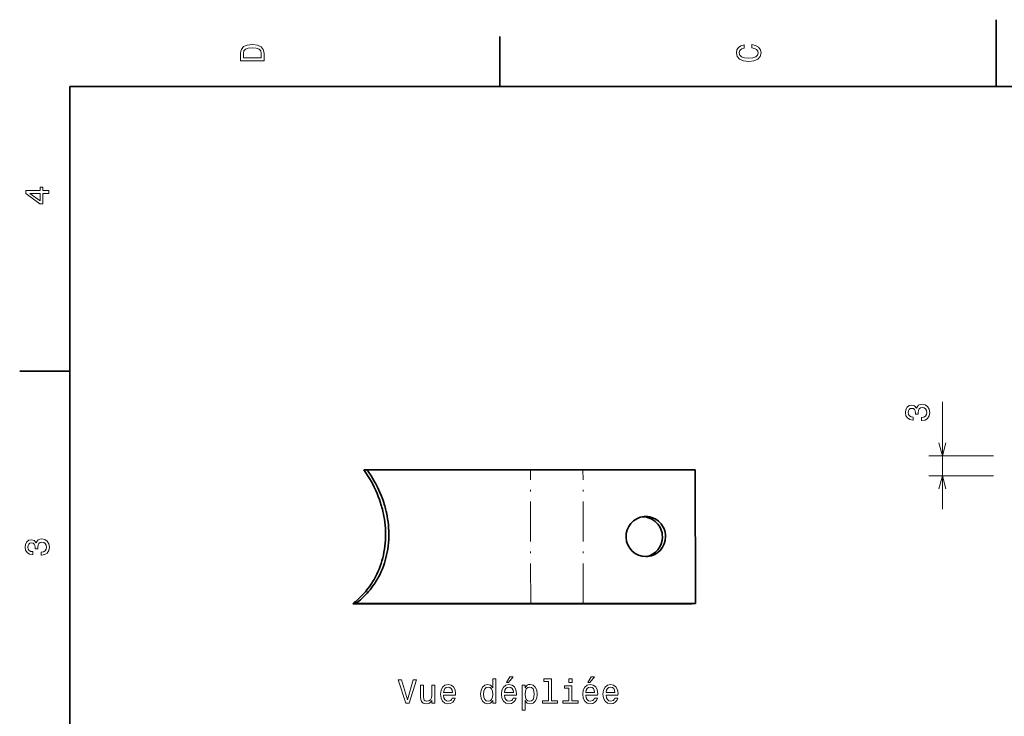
# Model space of a CAD drawing. Extents: x 0 to 297, y 0 to 210.
# Tile 5 of 9: x 2 to 150, y 106 to 210. Entities that reach past the tile are written whole.
import ezdxf

# ---------------------------------------------------------------- set-up
doc = ezdxf.new("R2010")
doc.units = 0
doc.linetypes.add('DASHDOT', pattern=[18.5, 12, -3, 0.5, -3])

msp = doc.modelspace()

# ---------------------------------------------------------------- linework, layer by layer
at = {"color": 7, "lineweight": 35, "ltscale": 0.25}
msp.add_line((148.5, 200), (148.5, 210), dxfattribs=at)
at = {"color": 7, "lineweight": 35, "ltscale": 0.1875}
for p, q in [((74.300003, 200), (74.300003, 207.5)), ((10, 157.5), (2.5, 157.5))]:
    msp.add_line(p, q, dxfattribs=at)
at = {"color": 7, "lineweight": 35}
for p, q in [((287, 200), (10, 200)), ((10, 200), (10, 10)), ((78.854492, 142.75946), (54.425011, 142.75946)), ((52.285919, 122.718163), (78.415047, 122.718163)), ((52.772266, 122.761559), (78.901398, 122.761559))]:
    msp.add_line(p, q, dxfattribs=at)
at = {"color": 7, "lineweight": 13, "ltscale": 0.400901}
msp.add_line((140.439987, 136.851639), (140.439987, 152.887665), dxfattribs=at)
at = {"color": 7, "lineweight": 13, "ltscale": 0.240865}
for p, q in [((148.0746, 144.851639), (138.439987, 144.851639)), ((148.0746, 141.851639), (138.439987, 141.851639))]:
    msp.add_line(p, q, dxfattribs=at)
at = {"color": 7, "lineweight": 35, "ltscale": 0.012207}
for p, q in [((53.93866, 142.716064), (54.425011, 142.75946)), ((52.285919, 122.718163), (52.772266, 122.761559)), ((103.047874, 122.718163), (103.534218, 122.761559))]:
    msp.add_line(p, q, dxfattribs=at)
at = {"color": 7, "linetype": 'DASHDOT', "lineweight": 13, "ltscale": 0.499949}
for p, q in [((78.901398, 122.761559), (78.854492, 142.75946)), ((86.759148, 122.761559), (86.712242, 142.75946))]:
    msp.add_line(p, q, dxfattribs=at)
at = {"color": 7, "lineweight": 35, "ltscale": 0.196444}
for p, q in [((78.854492, 142.75946), (86.712242, 142.75946)), ((78.415047, 122.718163), (86.272797, 122.718163)), ((78.901398, 122.761559), (86.759148, 122.761559))]:
    msp.add_line(p, q, dxfattribs=at)
at = {"color": 7, "lineweight": 35, "ltscale": 0.419377}
for p, q in [((86.712242, 142.75946), (103.487312, 142.75946)), ((86.272797, 122.718163), (103.047874, 122.718163)), ((86.759148, 122.761559), (103.534218, 122.761559))]:
    msp.add_line(p, q, dxfattribs=at)
at = {"color": 7, "lineweight": 35, "ltscale": 0.499949}
msp.add_line((103.534218, 122.761559), (103.487312, 142.75946), dxfattribs=at)
at = {"color": 7, "lineweight": 13}
for points in [[(35.533215, 204.994965), (35.533215, 203.829971), (39.033215, 203.829971), (39.033215, 204.994965), (38.922264, 205.544678), (38.584366, 205.953171), (38.034657, 206.205338), (37.283215, 206.296112), (36.516644, 206.215424), (36.21405, 206.114563), (35.971977, 205.973343), (35.644165, 205.56485), (35.563473, 205.297562)], [(111.93206, 205.817017), (112.35569, 205.716141), (112.658287, 205.549713), (112.844887, 205.317734), (112.905403, 205.045395), (112.814629, 204.71759), (112.54229, 204.460388), (112.098488, 204.28891), (111.483215, 204.233429), (110.872986, 204.28891), (110.424141, 204.455338), (110.151802, 204.71254), (110.055984, 205.045395), (110.106415, 205.287476), (110.247627, 205.494247), (110.474571, 205.655624), (110.787247, 205.766571), (110.787247, 206.245682), (110.308144, 206.094391), (109.94503, 205.832138), (109.718086, 205.474075), (109.637398, 205.045395), (109.763474, 204.510818), (110.116501, 204.10231), (110.696472, 203.840057), (111.483215, 203.749283), (112.269958, 203.840057), (112.84993, 204.10231), (113.208, 204.510818), (113.329041, 205.045395), (113.233215, 205.51442), (112.965927, 205.892654), (112.527161, 206.159943), (111.93206, 206.301163)], [(35.951801, 204.959656), (36.027451, 205.342941), (36.259438, 205.605194), (36.672985, 205.761536), (37.283215, 205.811966), (37.873272, 205.756485), (38.286816, 205.600143), (38.533936, 205.332855), (38.614628, 204.959656), (38.614628, 204.298996), (35.951801, 204.298996)], [(6.833213, 184.02739), (6.833213, 184.481277), (5.965778, 184.481277), (5.965778, 184.98056), (5.56232, 184.98056), (5.56232, 184.481277), (3.408862, 184.481277), (3.408862, 184.022339), (5.521974, 182.489197), (5.965778, 182.489197), (5.965778, 184.02739)], [(5.56232, 182.912827), (3.993876, 184.02739), (5.56232, 184.02739)], [(137.340561, 150.098755), (137.37587, 150.098755), (137.860016, 150.179443), (138.223129, 150.416473), (138.455109, 150.789673), (138.540848, 151.28392), (138.455109, 151.808411), (138.233215, 152.201782), (137.880188, 152.453949), (137.4263, 152.544724), (137.128754, 152.504379), (136.886673, 152.393433), (136.700073, 152.211868), (136.563904, 151.969788), (136.291565, 152.297607), (135.857849, 152.413605), (135.464478, 152.337952), (135.166931, 152.121094), (134.980331, 151.768066), (134.914764, 151.28392), (134.995468, 150.830017), (135.217361, 150.48204), (135.570389, 150.255096), (136.039413, 150.179443), (136.074707, 150.179443), (136.074707, 150.628296), (135.751938, 150.66864), (135.519958, 150.799759), (135.378754, 151.011581), (135.328308, 151.309128), (135.368652, 151.571381), (135.474564, 151.763016), (135.646042, 151.879013), (135.878021, 151.924408), (136.125137, 151.879013), (136.291565, 151.75798), (136.392441, 151.546158), (136.422699, 151.258698), (136.417648, 151.062012), (136.816071, 151.062012), (136.805984, 151.309128), (136.851364, 151.626862), (136.972412, 151.863892), (137.169098, 152.005096), (137.4263, 152.055527), (137.718811, 152.000061), (137.935669, 151.853806), (138.071823, 151.621811), (138.117218, 151.314178), (138.066788, 150.996445), (137.915497, 150.764465), (137.673416, 150.61821), (137.340561, 150.562729)], [(5.73379, 129.979111), (5.769093, 129.979111), (6.253242, 130.059799), (6.616354, 130.296829), (6.848343, 130.670029), (6.934078, 131.164276), (6.848343, 131.688766), (6.626441, 132.082138), (6.273415, 132.334305), (5.819525, 132.425079), (5.521974, 132.384735), (5.279899, 132.273788), (5.0933, 132.092224), (4.957133, 131.850143), (4.684798, 132.177963), (4.251081, 132.293961), (3.857709, 132.218307), (3.560158, 132.00145), (3.373559, 131.648422), (3.307997, 131.164276), (3.388689, 130.710388), (3.610591, 130.362396), (3.963617, 130.135452), (4.432637, 130.059799), (4.46794, 130.059799), (4.46794, 130.508652), (4.145173, 130.548996), (3.913184, 130.680115), (3.771974, 130.891937), (3.721542, 131.189484), (3.761888, 131.451736), (3.867795, 131.643372), (4.039265, 131.759369), (4.271254, 131.804764), (4.518372, 131.759369), (4.684798, 131.638336), (4.785663, 131.426514), (4.815922, 131.139053), (4.810879, 130.942368), (5.209294, 130.942368), (5.199208, 131.189484), (5.244596, 131.507217), (5.365634, 131.744247), (5.56232, 131.885452), (5.819525, 131.935883), (6.112032, 131.880417), (6.328891, 131.734161), (6.465058, 131.502167), (6.510447, 131.194534), (6.460014, 130.876801), (6.308718, 130.644821), (6.066643, 130.498566), (5.73379, 130.443085)], [(61.339825, 111.366577), (60.462303, 108.386032), (59.559563, 111.366577), (59.080456, 111.366577), (60.21014, 107.861534), (60.714462, 107.861534), (61.818932, 111.366577)], [(64.542274, 110.569748), (64.098465, 110.569748), (64.098465, 109.006348), (64.048035, 108.643234), (63.901783, 108.380989), (63.674839, 108.219604), (63.377289, 108.169174), (63.140255, 108.209518), (62.98896, 108.330551), (62.903225, 108.537323), (62.883053, 108.829834), (62.883053, 110.569748), (62.439247, 110.569748), (62.439247, 108.78949), (62.454376, 108.431419), (62.550198, 108.133865), (62.842705, 107.861534), (63.311726, 107.765717), (63.563889, 107.801018), (63.780746, 107.891792), (63.967346, 108.048134), (64.118645, 108.275078), (64.118645, 107.861534), (64.542274, 107.861534)], [(65.878731, 109.087036), (67.653946, 109.087036), (67.658989, 109.293808), (67.578293, 109.873779), (67.356392, 110.307503), (67.003372, 110.569748), (66.534348, 110.665565), (66.075417, 110.564705), (65.722389, 110.28228), (65.495445, 109.823349), (65.414749, 109.218163), (65.490402, 108.597847), (65.717346, 108.143951), (66.065331, 107.861534), (66.519218, 107.765717), (66.91259, 107.831276), (67.235359, 108.002747), (67.472389, 108.275078), (67.608559, 108.638191), (67.169792, 108.638191), (67.079018, 108.436462), (66.947891, 108.285164), (66.574692, 108.164131), (66.287231, 108.219604), (66.070374, 108.396118), (65.929161, 108.683578), (65.878731, 109.071907)], [(73.226715, 108.280121), (73.226715, 107.861534), (73.670517, 107.861534), (73.670517, 111.482574), (73.23175, 111.482574), (73.23175, 110.156204), (72.89386, 110.53949), (72.687088, 110.630264), (72.450058, 110.665565), (72.021378, 110.564705), (71.68853, 110.28228), (71.471664, 109.828392), (71.396019, 109.218163), (71.471664, 108.607933), (71.68853, 108.148994), (72.021378, 107.861534), (72.450058, 107.765717), (72.687088, 107.801018), (72.898903, 107.891792)], [(74.986801, 109.087036), (76.762016, 109.087036), (76.767059, 109.293808), (76.686363, 109.873779), (76.464462, 110.307503), (76.111435, 110.569748), (75.642418, 110.665565), (75.183487, 110.564705), (74.83046, 110.28228), (74.603516, 109.823349), (74.52282, 109.218163), (74.598473, 108.597847), (74.825417, 108.143951), (75.173401, 107.861534), (75.627289, 107.765717), (76.02066, 107.831276), (76.34343, 108.002747), (76.58046, 108.275078), (76.716629, 108.638191), (76.277863, 108.638191), (76.187088, 108.436462), (76.055962, 108.285164), (75.682762, 108.164131), (75.395302, 108.219604), (75.178436, 108.396118), (75.037231, 108.683578), (74.986801, 109.071907)], [(75.294434, 110.937904), (75.591988, 110.937904), (76.292992, 111.79525), (75.798759, 111.79525)], [(78.053078, 110.151161), (78.053078, 110.569748), (77.609276, 110.569748), (77.609276, 106.812546), (78.053078, 106.812546), (78.053078, 108.275078), (78.209419, 108.038048), (78.385933, 107.881706), (78.829735, 107.765717), (79.253372, 107.861534), (79.58622, 108.148994), (79.803078, 108.60289), (79.883774, 109.218163), (79.803078, 109.828392), (79.58622, 110.28228), (79.253372, 110.564705), (78.829735, 110.665565), (78.587662, 110.635307), (78.38089, 110.53949), (78.204376, 110.378105)], [(81.553085, 111.109375), (81.553085, 108.234734), (80.640259, 108.234734), (80.640259, 107.861534), (82.904663, 107.861534), (82.904663, 108.234734), (81.996887, 108.234734), (81.996887, 111.482574), (80.857117, 111.482574), (80.857117, 111.109375)], [(85.063171, 108.234734), (85.063171, 110.478966), (83.923401, 110.478966), (83.923401, 110.100731), (84.619362, 110.100731), (84.619362, 108.234734), (83.711578, 108.234734), (83.711578, 107.861534), (85.981033, 107.861534), (85.981033, 108.234734)], [(85.078293, 111.482574), (84.609276, 111.482574), (84.609276, 110.978249), (85.078293, 110.978249)], [(87.13089, 109.087036), (88.906105, 109.087036), (88.911148, 109.293808), (88.83046, 109.873779), (88.608551, 110.307503), (88.255531, 110.569748), (87.786507, 110.665565), (87.327576, 110.564705), (86.974548, 110.28228), (86.747604, 109.823349), (86.666916, 109.218163), (86.742561, 108.597847), (86.969505, 108.143951), (87.31749, 107.861534), (87.771378, 107.765717), (88.164749, 107.831276), (88.487518, 108.002747), (88.724548, 108.275078), (88.860718, 108.638191), (88.421951, 108.638191), (88.331177, 108.436462), (88.200058, 108.285164), (87.826859, 108.164131), (87.539391, 108.219604), (87.322533, 108.396118), (87.18132, 108.683578), (87.13089, 109.071907)], [(87.438522, 110.937904), (87.736076, 110.937904), (88.437088, 111.79525), (87.942848, 111.79525)], [(90.166916, 109.087036), (91.942123, 109.087036), (91.947174, 109.293808), (91.866478, 109.873779), (91.644577, 110.307503), (91.29155, 110.569748), (90.822533, 110.665565), (90.363602, 110.564705), (90.010574, 110.28228), (89.78363, 109.823349), (89.702934, 109.218163), (89.77858, 108.597847), (90.005524, 108.143951), (90.353516, 107.861534), (90.807404, 107.765717), (91.200775, 107.831276), (91.523544, 108.002747), (91.760574, 108.275078), (91.896744, 108.638191), (91.457977, 108.638191), (91.367203, 108.436462), (91.236076, 108.285164), (90.862877, 108.164131), (90.575409, 108.219604), (90.358551, 108.396118), (90.217346, 108.683578), (90.166916, 109.071907)], [(65.878731, 109.460236), (65.934204, 109.80822), (66.070374, 110.065422), (66.277145, 110.221764), (66.549477, 110.277237), (66.816772, 110.221764), (67.023544, 110.065422), (67.14962, 109.80822), (67.195007, 109.460236)], [(72.525703, 110.267151), (72.818207, 110.196548), (73.040115, 109.999863), (73.171234, 109.67205), (73.221664, 109.218163), (73.171234, 108.759232), (73.040115, 108.431419), (72.818207, 108.229691), (72.525703, 108.164131), (72.248322, 108.229691), (72.036507, 108.431419), (71.895302, 108.764275), (71.849907, 109.218163), (71.895302, 109.667007), (72.036507, 109.99482), (72.248322, 110.196548)], [(74.986801, 109.460236), (75.042274, 109.80822), (75.178436, 110.065422), (75.385208, 110.221764), (75.657547, 110.277237), (75.924835, 110.221764), (76.131607, 110.065422), (76.25769, 109.80822), (76.303078, 109.460236)], [(78.754089, 108.164131), (78.456543, 108.229691), (78.239677, 108.431419), (78.103516, 108.759232), (78.058121, 109.218163), (78.103516, 109.67205), (78.239677, 109.999863), (78.456543, 110.196548), (78.754089, 110.267151), (79.026421, 110.196548), (79.243286, 109.99482), (79.379448, 109.667007), (79.429886, 109.218163), (79.379448, 108.764275), (79.243286, 108.431419), (79.026421, 108.229691)], [(87.13089, 109.460236), (87.186363, 109.80822), (87.322533, 110.065422), (87.529305, 110.221764), (87.801636, 110.277237), (88.068932, 110.221764), (88.275703, 110.065422), (88.401779, 109.80822), (88.447174, 109.460236)], [(90.166916, 109.460236), (90.222389, 109.80822), (90.358551, 110.065422), (90.565323, 110.221764), (90.837662, 110.277237), (91.10495, 110.221764), (91.311722, 110.065422), (91.437805, 109.80822), (91.483192, 109.460236)]]:
    msp.add_lwpolyline(points, close=True, dxfattribs=at)
for points in [[(139.922348, 146.783493), (140.439987, 144.851639), (140.957626, 146.783493)], [(140.957626, 139.919785), (140.439987, 141.851639), (139.922348, 139.919785)]]:
    msp.add_lwpolyline(points, dxfattribs=at)
at = {"color": 7, "lineweight": 35}
for points in [[(53.957035, 124.258377), (54.184452, 124.518639), (54.404457, 124.785362), (54.616875, 125.058311), (54.821548, 125.337257), (55.018326, 125.621964), (55.137238, 125.802727), (55.252987, 125.98558), (55.36554, 126.170479), (55.474869, 126.357346), (55.580948, 126.546127), (55.683762, 126.736763), (55.87949, 127.123344), (56.061905, 127.516586), (56.230888, 127.915985), (56.386337, 128.32103), (56.528198, 128.731216), (56.656418, 129.146057), (56.770981, 129.565018), (56.871895, 129.987625), (56.95919, 130.413376), (57.035805, 130.860413), (57.097733, 131.309814), (57.145081, 131.761108), (57.177967, 132.213791), (57.196526, 132.667358), (57.200916, 133.121384), (57.191296, 133.575409), (57.167847, 134.028976), (57.130753, 134.481659), (57.080215, 134.933075), (57.016441, 135.382813), (56.95401, 135.752304), (56.882843, 136.120178), (56.803055, 136.486252), (56.714783, 136.850327), (56.651405, 137.09137), (56.584366, 137.33139), (56.51342, 137.571243), (56.438858, 137.809967), (56.279373, 138.282913), (56.105934, 138.750763), (55.918861, 139.213165), (55.718433, 139.669769), (55.502083, 140.126129), (55.272537, 140.57605), (55.03009, 141.019226), (54.775116, 141.455231), (54.507988, 141.883621), (54.229073, 142.304001), (53.93866, 142.716064)], [(54.443382, 124.301773), (54.670799, 124.562035), (54.890808, 124.828758), (55.103226, 125.101707), (55.307896, 125.380653), (55.504669, 125.665359), (55.623589, 125.846123), (55.739334, 126.028976), (55.851887, 126.213875), (55.961216, 126.400742), (56.067299, 126.589523), (56.170113, 126.780159), (56.365837, 127.16674), (56.548256, 127.559982), (56.717236, 127.959381), (56.872688, 128.364426), (57.014545, 128.774612), (57.142765, 129.189453), (57.257328, 129.608414), (57.358242, 130.031021), (57.445534, 130.456772), (57.522152, 130.903809), (57.584084, 131.35321), (57.631432, 131.804504), (57.664314, 132.257172), (57.682877, 132.710754), (57.687263, 133.16478), (57.677643, 133.618805), (57.65419, 134.072372), (57.6171, 134.525055), (57.566563, 134.976471), (57.502785, 135.426208), (57.440361, 135.7957), (57.369186, 136.163574), (57.289406, 136.529648), (57.201126, 136.893723), (57.137753, 137.134766), (57.070709, 137.374786), (56.999767, 137.614639), (56.925209, 137.853363), (56.765717, 138.326309), (56.592285, 138.794159), (56.405205, 139.256561), (56.204781, 139.713165), (55.98843, 140.16951), (55.758884, 140.619446), (55.516441, 141.062622), (55.261467, 141.498627), (54.994339, 141.927017), (54.715424, 142.347397), (54.425011, 142.75946)]]:
    msp.add_lwpolyline(points, dxfattribs=at)
for centre in [(44.927254, 132.379105), (45.413601, 132.422501)]:
    msp.add_arc(centre, 12.144275, 307.296259, 318.034099, dxfattribs=at)
for centre, major_axis, start_param, end_param in [((96.110001, 132.760513), (-0.266624, 2.988129), 6.2831588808, 9.3369668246), ((95.623657, 132.717117), (-0.266624, 2.988129), 6.195374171, 6.2006160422), ((95.623657, 132.717117), (0.266624, -2.988129), 1.4829851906, 3.0537815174), ((96.110001, 132.760513), (-0.266624, 2.988129), 6.195374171, 6.2831588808), ((96.110001, 132.760513), (0.266624, -2.988129), 1.4829851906, 3.0537815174), ((95.623657, 132.717117), (-0.266624, 2.988129), 3.22416934, 4.6245778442), ((96.110001, 132.760513), (-0.266624, 2.988129), 3.1415662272, 4.6245778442), ((96.110001, 132.760513), (-0.266624, 2.988129), 3.0537815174, 3.1415662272)]:
    msp.add_ellipse(centre, major_axis=major_axis, ratio=0.986666, start_param=start_param, end_param=end_param, dxfattribs=at)

doc.saveas('drawing.dxf')
